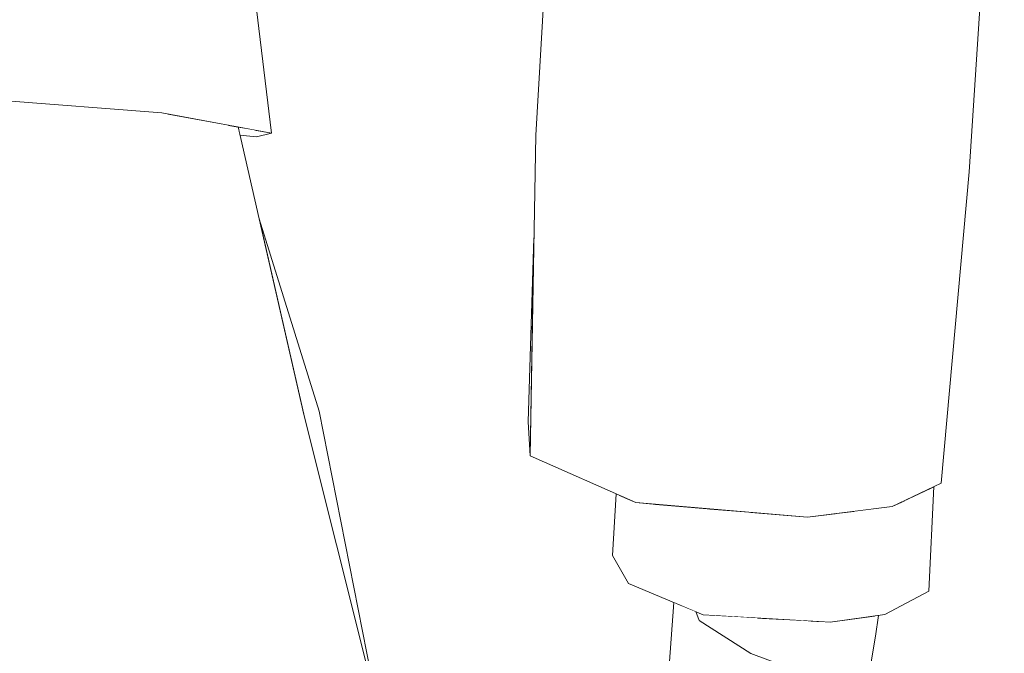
# Model space of a CAD drawing. Header units: millimetres. Extents: x 0 to 650, y -1 to 707.
# Tile 222 of 256: x 461.36 to 463.3, y 451.77 to 453.01. Entities that reach past the tile are written whole.
import ezdxf
from ezdxf.xclip import XClip

# ---------------------------------------------------------------- set-up
doc = ezdxf.new("R2010")
doc.units = ezdxf.units.MM
doc.header["$MEASUREMENT"] = 0
doc.header["$XCLIPFRAME"] = 0
doc.linetypes.add('Wipeout_Contour', pattern=[1000, 0, -1000])
doc.layers.add('Interior - Mobiliário .ARQ', color=7, linetype='Continuous')

# ---------------------------------------------------------------- blocks, each defined once
blk = doc.blocks.new('Desenho_5_5', base_point=(26.0927, 442.8059))
at = {"color": 254, "linetype": 'Wipeout_Contour', "lineweight": 0, "ltscale": 5816.404837}
blk.add_wipeout([(461.5877, 453.2433), (460.9488, 452.8845), (461.2127, 452.8642), (461.2145, 452.8801), (461.2778, 452.9257), (461.2936, 452.9011), (461.3101, 452.8791), (461.3147, 452.8563), (461.6424, 452.8311)], dxfattribs=at).dxf.layer = 'Interior - Mobiliário .ARQ'
at = {"color": 254, "linetype": 'Wipeout_Contour', "lineweight": 0, "ltscale": 1940.61912}
blk.add_wipeout([(461.8247, 452.7973), (461.8288, 452.7834), (461.8582, 452.7911)], dxfattribs=at).dxf.layer = 'Interior - Mobiliário .ARQ'
at = {"color": 254, "linetype": 'Wipeout_Contour', "lineweight": 0, "ltscale": 1939.613029}
blk.add_wipeout([(461.9518, 452.2429), (461.9209, 452.2416), (462.0676, 451.6555)], dxfattribs=at).dxf.layer = 'Interior - Mobiliário .ARQ'
at = {"color": 254, "linetype": 'Wipeout_Contour', "lineweight": 0, "ltscale": 2588.306486}
blk.add_wipeout([(463.0666, 451.8424), (463.1532, 451.8887), (463.1629, 452.0943), (463.106, 452.0674)], dxfattribs=at).dxf.layer = 'Interior - Mobiliário .ARQ'
at = {"color": 254, "linetype": 'Wipeout_Contour', "lineweight": 0, "ltscale": 2588.126083}
blk.add_wipeout([(462.5692, 452.0658), (462.5616, 451.9036), (462.6122, 452.0597), (462.5759, 452.0628)], dxfattribs=at).dxf.layer = 'Interior - Mobiliário .ARQ'
at = {"color": 254, "linetype": 'Wipeout_Contour', "lineweight": 0, "ltscale": 3234.842591}
blk.add_wipeout([(462.7029, 451.8445), (462.7009, 451.8305), (462.8026, 451.7659), (462.8012, 451.8366), (462.7089, 451.842)], dxfattribs=at).dxf.layer = 'Interior - Mobiliário .ARQ'
at = {"color": 254, "linetype": 'Wipeout_Contour', "lineweight": 0, "ltscale": 1940.183185}
blk.add_wipeout([(460.9191, 453.2795), (460.9488, 452.8845), (461.5877, 453.2433)], dxfattribs=at).dxf.layer = 'Interior - Mobiliário .ARQ'
at = {"color": 254, "linetype": 'Wipeout_Contour', "lineweight": 0, "ltscale": 2586.937493}
blk.add_wipeout([(461.8244, 452.7973), (461.7923, 452.8033), (461.7961, 452.7868), (461.8288, 452.7834)], dxfattribs=at).dxf.layer = 'Interior - Mobiliário .ARQ'
at = {"color": 254, "linetype": 'Wipeout_Contour', "lineweight": 0, "ltscale": 2589.342364}
blk.add_wipeout([(463.077, 452.0549), (463.0666, 451.8424), (463.106, 452.0674), (463.0807, 452.0554)], dxfattribs=at).dxf.layer = 'Interior - Mobiliário .ARQ'
at = {"color": 254, "linetype": 'Wipeout_Contour', "lineweight": 0, "ltscale": 2587.105737}
blk.add_wipeout([(462.6414, 451.4702), (462.7009, 451.8305), (462.6944, 451.8481), (462.6542, 451.8649)], dxfattribs=at).dxf.layer = 'Interior - Mobiliário .ARQ'
at = {"color": 254, "linetype": 'Wipeout_Contour', "lineweight": 0, "ltscale": 2587.364874}
blk.add_wipeout([(462.8152, 451.8358), (462.8026, 451.7659), (462.9137, 451.7245), (462.9151, 451.8299)], dxfattribs=at).dxf.layer = 'Interior - Mobiliário .ARQ'
at = {"color": 254, "linetype": 'Wipeout_Contour', "lineweight": 0, "ltscale": 1941.125157}
blk.add_wipeout([(461.5877, 453.2433), (461.6424, 452.8311), (461.8056, 453.2269)], dxfattribs=at).dxf.layer = 'Interior - Mobiliário .ARQ'
at = {"color": 254, "linetype": 'Wipeout_Contour', "lineweight": 0, "ltscale": 2586.611114}
blk.add_wipeout([(462.6509, 451.8663), (462.6355, 451.6555), (462.6414, 451.4702), (462.6542, 451.8649)], dxfattribs=at).dxf.layer = 'Interior - Mobiliário .ARQ'
at = {"color": 254, "linetype": 'Wipeout_Contour', "lineweight": 0, "ltscale": 1940.96758}
blk.add_wipeout([(462.8012, 451.8366), (462.8026, 451.7659), (462.8152, 451.8358)], dxfattribs=at).dxf.layer = 'Interior - Mobiliário .ARQ'
at = {"color": 254, "linetype": 'Wipeout_Contour', "lineweight": 0, "ltscale": 3234.775465}
blk.add_wipeout([(462.9137, 451.7245), (463.0382, 451.7411), (463.0464, 451.8396), (462.9587, 451.8274), (462.94, 451.8285)], dxfattribs=at).dxf.layer = 'Interior - Mobiliário .ARQ'
at = {"layer": 'Interior - Mobiliário .ARQ', "color": 7, "linetype": 'Continuous', "lineweight": 0}
blk.add_line((463.0382, 451.7411), (463.0482, 451.7996), dxfattribs=at)
at = {"color": 254, "linetype": 'Wipeout_Contour', "lineweight": 0, "ltscale": 1940.032219}
blk.add_wipeout([(461.8056, 453.2269), (461.6424, 452.8311), (461.8582, 452.7911)], dxfattribs=at).dxf.layer = 'Interior - Mobiliário .ARQ'
at = {"color": 254, "linetype": 'Wipeout_Contour', "lineweight": 0, "ltscale": 3235.349438}
blk.add_wipeout([(463.0065, 452.0459), (462.9587, 451.8274), (463.0666, 451.8424), (463.077, 452.0549), (463.0139, 452.0469)], dxfattribs=at).dxf.layer = 'Interior - Mobiliário .ARQ'
at = {"color": 254, "linetype": 'Wipeout_Contour', "lineweight": 0, "ltscale": 1940.390363}
blk.add_wipeout([(462.713, 451.3706), (462.8026, 451.7659), (462.7009, 451.8305)], dxfattribs=at).dxf.layer = 'Interior - Mobiliário .ARQ'
at = {"color": 254, "linetype": 'Wipeout_Contour', "lineweight": 0, "ltscale": 1941.212444}
blk.add_wipeout([(462.9151, 451.8299), (462.9137, 451.7245), (462.94, 451.8285)], dxfattribs=at).dxf.layer = 'Interior - Mobiliário .ARQ'
at = {"layer": 'Interior - Mobiliário .ARQ', "color": 7, "linetype": 'Continuous', "lineweight": 0}
for p, q in [((463.1532, 451.8887), (463.0666, 451.8424)), ((463.0482, 451.7996), (463.0541, 451.8406)), ((462.8026, 451.7659), (462.9137, 451.7245))]:
    blk.add_line(p, q, dxfattribs=at)
at = {"color": 254, "linetype": 'Wipeout_Contour', "lineweight": 0, "ltscale": 1939.96792}
blk.add_wipeout([(461.6543, 452.8288), (461.7261, 452.2535), (461.7728, 452.8069)], dxfattribs=at).dxf.layer = 'Interior - Mobiliário .ARQ'
at = {"color": 254, "linetype": 'Wipeout_Contour', "lineweight": 0, "ltscale": 1941.706317}
blk.add_wipeout([(463.0807, 452.0554), (463.1772, 452.101), (463.1294, 452.677)], dxfattribs=at).dxf.layer = 'Interior - Mobiliário .ARQ'
at = {"color": 254, "linetype": 'Wipeout_Contour', "lineweight": 0, "ltscale": 1941.580523}
blk.add_wipeout([(462.9587, 451.8274), (463.0065, 452.0459), (462.969, 452.0411)], dxfattribs=at).dxf.layer = 'Interior - Mobiliário .ARQ'
at = {"color": 254, "linetype": 'Wipeout_Contour', "lineweight": 0, "ltscale": 1939.109648}
blk.add_wipeout([(462.7009, 451.8305), (462.6414, 451.4702), (462.713, 451.3706)], dxfattribs=at).dxf.layer = 'Interior - Mobiliário .ARQ'
at = {"color": 254, "linetype": 'Wipeout_Contour', "lineweight": 0, "ltscale": 2586.563038}
blk.add_wipeout([(461.7728, 452.8069), (461.7261, 452.2535), (461.922, 452.2368), (461.7923, 452.8033)], dxfattribs=at).dxf.layer = 'Interior - Mobiliário .ARQ'
at = {"color": 254, "linetype": 'Wipeout_Contour', "lineweight": 0, "ltscale": 1942.911338}
blk.add_wipeout([(463.2329, 452.7147), (463.1294, 452.677), (463.1772, 452.101)], dxfattribs=at).dxf.layer = 'Interior - Mobiliário .ARQ'
at = {"color": 254, "linetype": 'Wipeout_Contour', "lineweight": 0, "ltscale": 3234.559485}
blk.add_wipeout([(462.8024, 452.0436), (462.7089, 451.842), (462.9587, 451.8274), (462.969, 452.0411), (462.9141, 452.0341)], dxfattribs=at).dxf.layer = 'Interior - Mobiliário .ARQ'
at = {"layer": 'Interior - Mobiliário .ARQ', "color": 7, "linetype": 'Continuous', "lineweight": 0}
for p, q in [((461.8056, 453.2269), (461.8582, 452.7911)), ((461.8288, 452.7834), (461.7961, 452.7868)), ((461.8582, 452.7911), (461.8288, 452.7834)), ((463.1629, 452.0943), (463.1532, 451.8887)), ((462.7009, 451.8305), (462.8026, 451.7659)), ((463.0666, 451.8424), (462.9587, 451.8274))]:
    blk.add_line(p, q, dxfattribs=at)
at = {"color": 254, "linetype": 'Wipeout_Contour', "lineweight": 0, "ltscale": 1943.439771}
blk.add_wipeout([(463.3018, 453.775), (463.1294, 452.677), (463.2329, 452.7147)], dxfattribs=at).dxf.layer = 'Interior - Mobiliário .ARQ'
at = {"color": 254, "linetype": 'Wipeout_Contour', "lineweight": 0, "ltscale": 1941.48468}
blk.add_wipeout([(462.9577, 452.6628), (462.9141, 452.0341), (463.0807, 452.0554)], dxfattribs=at).dxf.layer = 'Interior - Mobiliário .ARQ'
at = {"color": 254, "linetype": 'Wipeout_Contour', "lineweight": 0, "ltscale": 1939.107283}
blk.add_wipeout([(461.922, 452.2368), (461.7261, 452.2535), (461.8024, 451.6347)], dxfattribs=at).dxf.layer = 'Interior - Mobiliário .ARQ'
at = {"color": 254, "linetype": 'Wipeout_Contour', "lineweight": 0, "ltscale": 1941.153315}
blk.add_wipeout([(462.7199, 452.0506), (462.7089, 451.842), (462.8024, 452.0436)], dxfattribs=at).dxf.layer = 'Interior - Mobiliário .ARQ'
at = {"color": 254, "linetype": 'Wipeout_Contour', "lineweight": 0, "ltscale": 1944.884559}
blk.add_wipeout([(463.3018, 453.775), (463.2135, 453.7461), (463.1294, 452.677)], dxfattribs=at).dxf.layer = 'Interior - Mobiliário .ARQ'
at = {"color": 254, "linetype": 'Wipeout_Contour', "lineweight": 0, "ltscale": 1938.747285}
blk.add_wipeout([(461.7261, 452.2535), (461.2869, 452.8796), (461.3076, 452.2523)], dxfattribs=at).dxf.layer = 'Interior - Mobiliário .ARQ'
at = {"color": 254, "linetype": 'Wipeout_Contour', "lineweight": 0, "ltscale": 1938.233293}
blk.add_wipeout([(461.8024, 451.6347), (462.0676, 451.6555), (461.922, 452.2368)], dxfattribs=at).dxf.layer = 'Interior - Mobiliário .ARQ'
at = {"color": 254, "linetype": 'Wipeout_Contour', "lineweight": 0, "ltscale": 2587.087628}
blk.add_wipeout([(462.5616, 451.9036), (462.7089, 451.842), (462.7199, 452.0506), (462.6122, 452.0597)], dxfattribs=at).dxf.layer = 'Interior - Mobiliário .ARQ'
at = {"layer": 'Interior - Mobiliário .ARQ', "color": 7, "linetype": 'Continuous', "lineweight": 0}
for p, q in [((463.2329, 452.7147), (463.3018, 453.775)), ((462.6355, 451.6555), (462.6509, 451.8663)), ((462.6944, 451.8481), (462.7009, 451.8305)), ((462.9587, 451.8274), (462.7089, 451.842))]:
    blk.add_line(p, q, dxfattribs=at)
at = {"color": 254, "linetype": 'Wipeout_Contour', "lineweight": 0, "ltscale": 3880.417858}
blk.add_wipeout([(461.3101, 452.8791), (461.2869, 452.8796), (461.7261, 452.2535), (461.6543, 452.8288), (461.6424, 452.8311), (461.3147, 452.8563)], dxfattribs=at).dxf.layer = 'Interior - Mobiliário .ARQ'
at = {"color": 254, "linetype": 'Wipeout_Contour', "lineweight": 0, "ltscale": 1942.422143}
blk.add_wipeout([(463.1294, 452.677), (462.9577, 452.6628), (463.0807, 452.0554)], dxfattribs=at).dxf.layer = 'Interior - Mobiliário .ARQ'
at = {"color": 254, "linetype": 'Wipeout_Contour', "lineweight": 0, "ltscale": 1939.049758}
blk.add_wipeout([(461.8338, 452.6221), (461.9209, 452.2416), (461.9518, 452.2429)], dxfattribs=at).dxf.layer = 'Interior - Mobiliário .ARQ'
at = {"color": 254, "linetype": 'Wipeout_Contour', "lineweight": 0, "ltscale": 2586.994316}
blk.add_wipeout([(462.5298, 451.9584), (462.5616, 451.9036), (462.5692, 452.0658), (462.5427, 452.0776)], dxfattribs=at).dxf.layer = 'Interior - Mobiliário .ARQ'
at = {"layer": 'Interior - Mobiliário .ARQ', "color": 7, "linetype": 'Continuous', "lineweight": 0}
for p, q in [((461.3147, 452.8563), (461.6424, 452.8311)), ((461.6424, 452.8311), (461.8582, 452.7911)), ((461.9518, 452.2429), (461.8338, 452.6221)), ((461.922, 452.2368), (462.0676, 451.6555)), ((462.0676, 451.6555), (461.9518, 452.2429)), ((463.1772, 452.101), (463.0807, 452.0554)), ((462.5616, 451.9036), (462.5298, 451.9584)), ((462.7089, 451.842), (462.5616, 451.9036))]:
    blk.add_line(p, q, dxfattribs=at)
at = {"color": 254, "linetype": 'Wipeout_Contour', "lineweight": 0, "ltscale": 1943.05761}
blk.add_wipeout([(462.9577, 452.6628), (463.1294, 452.677), (463.2135, 453.7461)], dxfattribs=at).dxf.layer = 'Interior - Mobiliário .ARQ'
at = {"color": 254, "linetype": 'Wipeout_Contour', "lineweight": 0, "ltscale": 1941.035578}
blk.add_wipeout([(462.602, 452.695), (462.5759, 452.0628), (462.9141, 452.0341)], dxfattribs=at).dxf.layer = 'Interior - Mobiliário .ARQ'
at = {"color": 254, "linetype": 'Wipeout_Contour', "lineweight": 0, "ltscale": 1937.544718}
blk.add_wipeout([(461.3076, 452.2523), (461.3495, 451.5098), (461.8024, 451.6347)], dxfattribs=at).dxf.layer = 'Interior - Mobiliário .ARQ'
at = {"color": 254, "linetype": 'Wipeout_Contour', "lineweight": 0, "ltscale": 1944.710271}
blk.add_wipeout([(463.2135, 453.7461), (463.0266, 453.7608), (462.9577, 452.6628)], dxfattribs=at).dxf.layer = 'Interior - Mobiliário .ARQ'
at = {"color": 254, "linetype": 'Wipeout_Contour', "lineweight": 0, "ltscale": 1940.710005}
blk.add_wipeout([(462.3676, 452.1553), (462.5759, 452.0628), (462.3786, 452.7868)], dxfattribs=at).dxf.layer = 'Interior - Mobiliário .ARQ'
at = {"color": 254, "linetype": 'Wipeout_Contour', "lineweight": 0, "ltscale": 1938.370922}
blk.add_wipeout([(461.3076, 452.2523), (461.8024, 451.6347), (461.7261, 452.2535)], dxfattribs=at).dxf.layer = 'Interior - Mobiliário .ARQ'
at = {"layer": 'Interior - Mobiliário .ARQ', "color": 7, "linetype": 'Continuous', "lineweight": 0}
for p, q in [((461.7923, 452.8033), (461.922, 452.2368)), ((463.2329, 452.7147), (463.1772, 452.101))]:
    blk.add_line(p, q, dxfattribs=at)
at = {"color": 254, "linetype": 'Wipeout_Contour', "lineweight": 0, "ltscale": 1941.790381}
blk.add_wipeout([(462.9141, 452.0341), (462.9577, 452.6628), (462.602, 452.695)], dxfattribs=at).dxf.layer = 'Interior - Mobiliário .ARQ'
at = {"layer": 'Interior - Mobiliário .ARQ', "color": 7, "linetype": 'Continuous', "lineweight": 0}
blk.add_line((463.0807, 452.0554), (462.9141, 452.0341), dxfattribs=at)
at = {"color": 254, "linetype": 'Wipeout_Contour', "lineweight": 0, "ltscale": 1942.462179}
blk.add_wipeout([(462.602, 452.695), (462.9577, 452.6628), (463.0266, 453.7608)], dxfattribs=at).dxf.layer = 'Interior - Mobiliário .ARQ'
at = {"color": 254, "linetype": 'Wipeout_Contour', "lineweight": 0, "ltscale": 1944.180487}
blk.add_wipeout([(463.0266, 453.7608), (462.685, 453.8397), (462.602, 452.695)], dxfattribs=at).dxf.layer = 'Interior - Mobiliário .ARQ'
at = {"color": 254, "linetype": 'Wipeout_Contour', "lineweight": 0, "ltscale": 1941.182764}
blk.add_wipeout([(462.3786, 452.7868), (462.5759, 452.0628), (462.602, 452.695)], dxfattribs=at).dxf.layer = 'Interior - Mobiliário .ARQ'
at = {"layer": 'Interior - Mobiliário .ARQ', "color": 7, "linetype": 'Continuous', "lineweight": 0}
for p, q in [((462.5369, 452.0801), (462.5298, 451.9584)), ((462.9141, 452.0341), (462.5759, 452.0628))]:
    blk.add_line(p, q, dxfattribs=at)
at = {"color": 254, "linetype": 'Wipeout_Contour', "lineweight": 0, "ltscale": 1942.232454}
blk.add_wipeout([(462.3786, 452.7868), (462.602, 452.695), (462.4517, 453.9203)], dxfattribs=at).dxf.layer = 'Interior - Mobiliário .ARQ'
at = {"color": 254, "linetype": 'Wipeout_Contour', "lineweight": 0, "ltscale": 1940.341104}
blk.add_wipeout([(462.3637, 452.2222), (462.3676, 452.1553), (462.3751, 452.5848)], dxfattribs=at).dxf.layer = 'Interior - Mobiliário .ARQ'
at = {"layer": 'Interior - Mobiliário .ARQ', "color": 7, "linetype": 'Continuous', "lineweight": 0}
for p, q in [((462.3751, 452.5848), (462.3637, 452.2222)), ((462.3637, 452.2222), (462.3676, 452.1553)), ((462.3676, 452.1553), (462.5759, 452.0628))]:
    blk.add_line(p, q, dxfattribs=at)
at = {"color": 254, "linetype": 'Wipeout_Contour', "lineweight": 0, "ltscale": 1943.563156}
blk.add_wipeout([(462.602, 452.695), (462.685, 453.8397), (462.4517, 453.9203)], dxfattribs=at).dxf.layer = 'Interior - Mobiliário .ARQ'
at = {"color": 254, "linetype": 'Wipeout_Contour', "lineweight": 0, "ltscale": 1943.201478}
blk.add_wipeout([(462.4463, 453.9462), (462.3786, 452.7868), (462.4517, 453.9203)], dxfattribs=at).dxf.layer = 'Interior - Mobiliário .ARQ'
at = {"layer": 'Interior - Mobiliário .ARQ', "color": 7, "linetype": 'Continuous', "lineweight": 0}
for q in [(462.4463, 453.9462), (462.3676, 452.1553)]:
    blk.add_line((462.3786, 452.7868), q, dxfattribs=at)

msp = doc.modelspace()

# ---------------------------------------------------------------- block references
at = {"color": 7, "linetype": 'Continuous', "lineweight": 0}
ref = msp.add_blockref('Desenho_5_5', (26.0927, 442.8059), dxfattribs=at)
XClip(ref).set_block_clipping_path([(360.0636904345, 428.2751855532), (639.463055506, 506.7925253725)])

doc.saveas('drawing.dxf')
